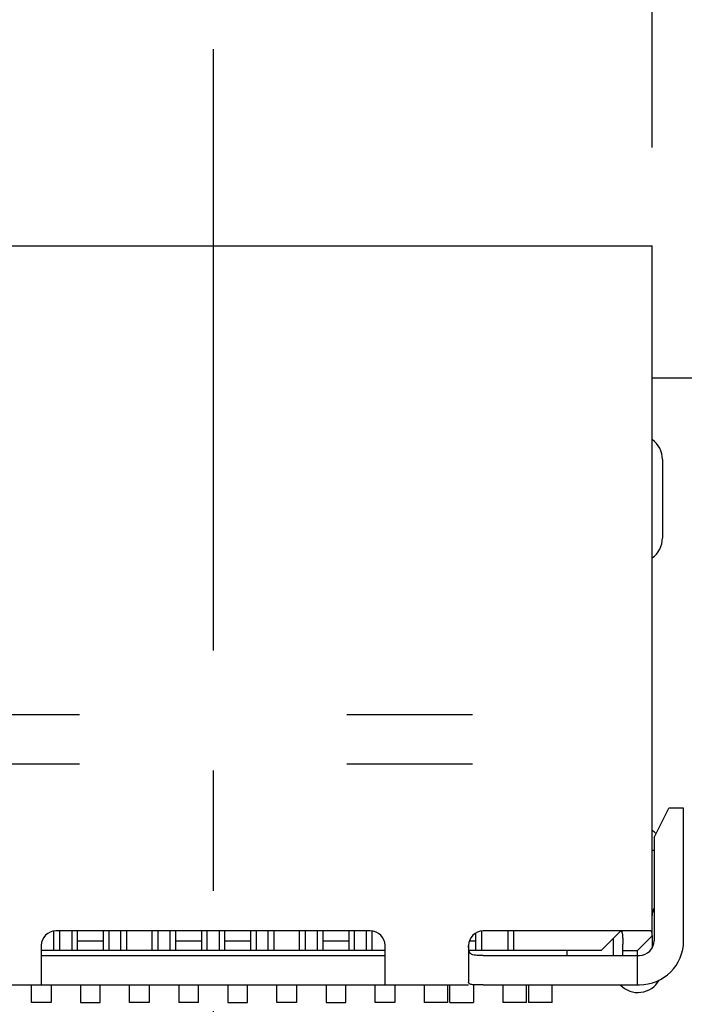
# Model space of a CAD drawing. Header units: millimetres. Extents: x 0 to 297, y 0 to 210.
# Tile 64 of 172: x 97.6 to 104.36, y 142.58 to 152.61. Entities that reach past the tile are written whole.
import ezdxf

# ---------------------------------------------------------------- set-up
doc = ezdxf.new("R2010")
doc.units = ezdxf.units.MM
doc.header["$LTSCALE"] = 16.335
doc.header["$PDMODE"] = 3
doc.header["$PDSIZE"] = 8
doc.linetypes.add('CENTER', pattern=[0.6, 0.375, -0.075, 0.075, -0.075])
doc.layers.get('0').update_dxf_attribs({"linetype": 'CONTINUOUS'})
doc.layers.get('Defpoints').update_dxf_attribs({"linetype": 'CONTINUOUS'})
doc.layers.add('OPEN_CASCADEDXF_CONTINUOUS_LINE', color=7, linetype='CONTINUOUS')
doc.styles.get("Standard").update_dxf_attribs({"font": '仿宋_GB2312.ttf'})
doc.dimstyles.get("Standard").update_dxf_attribs({"dimtxt": 2.5, "dimasz": 3.5, "dimexe": 1.5, "dimexo": 1, "dimtad": 1, "dimdsep": 46, "dimtxsty": 'Standard', "dimblk": '_FILLED', "dimblk1": '_FILLED', "dimblk2": '_FILLED', "dimcen": 0.09, "dimazin": 2, "dimtol": 1, "dimtp": 0.01, "dimtm": 0.01, "dimtfac": 1, "dimtofl": 0, "dimtmove": 0, "dimatfit": 3, "dimldrblk": '_FILLED', "dimfxl": 1, "dimtolj": 1, "dimarcsym": 0})

# ---------------------------------------------------------------- blocks, each defined once
blk = doc.blocks.new('_FILLED')
at = {"color": 0, "linetype": 'ByBlock'}
blk.add_solid([(0, 0), (-1, 0.171), (-1, -0.171)], dxfattribs=at)
blk = doc.blocks.new('*D3')
at = {"color": 0, "lineweight": -2, "transparency": 16777216}
for p, q in [((89.068, 148.954), (89.068, 162.897)), ((110.068, 148.954), (110.068, 162.897)), ((90.068, 161.397), (97.039, 161.397)), ((109.068, 161.397), (102.098, 161.397))]:
    blk.add_line(p, q, dxfattribs=at)
at = {"layer": 'Defpoints', "color": 0, "transparency": 16777216}
for p in [(110.068, 161.397), (89.068, 147.954), (110.068, 147.954)]:
    blk.add_point(p, dxfattribs=at)
at = {"color": 0, "lineweight": -2, "transparency": 16777216, "rotation": 180}
blk.add_blockref('_FILLED', (89.068, 161.397), dxfattribs=at)
at = {"color": 0, "lineweight": -2, "transparency": 16777216}
blk.add_blockref('_FILLED', (110.068, 161.397), dxfattribs=at)
at = {"color": 0, "transparency": 16777216, "insert": (99.568, 161.397), "char_height": 1, "attachment_point": 5}
blk.add_mtext('\\A1;21.00', dxfattribs=at)
blk = doc.blocks.new('*D5')
at = {"color": 0, "lineweight": -2, "transparency": 16777216}
for p, q in [((95.098, 151.304), (95.098, 156.311)), ((104.038, 151.304), (104.038, 156.311)), ((96.098, 154.811), (97.396, 154.811)), ((103.038, 154.811), (101.741, 154.811))]:
    blk.add_line(p, q, dxfattribs=at)
at = {"layer": 'Defpoints', "color": 0, "transparency": 16777216}
for p in [(104.038, 154.811), (95.098, 150.304), (104.038, 150.304)]:
    blk.add_point(p, dxfattribs=at)
at = {"color": 0, "lineweight": -2, "transparency": 16777216, "rotation": 180}
blk.add_blockref('_FILLED', (95.098, 154.811), dxfattribs=at)
at = {"color": 0, "lineweight": -2, "transparency": 16777216}
blk.add_blockref('_FILLED', (104.038, 154.811), dxfattribs=at)
at = {"color": 0, "transparency": 16777216, "insert": (99.568, 154.811), "char_height": 1, "attachment_point": 5}
blk.add_mtext('\\A1;8.94', dxfattribs=at)
blk = doc.blocks.new('*D6')
at = {"color": 0, "lineweight": -2, "transparency": 16777216}
for p, q in [((90.443, 148.524), (90.443, 159.754)), ((108.693, 148.524), (108.693, 159.754)), ((91.443, 158.254), (97.039, 158.254)), ((107.693, 158.254), (102.098, 158.254))]:
    blk.add_line(p, q, dxfattribs=at)
at = {"layer": 'Defpoints', "color": 0, "transparency": 16777216}
for p in [(108.693, 158.254), (90.443, 147.524), (108.693, 147.524)]:
    blk.add_point(p, dxfattribs=at)
at = {"color": 0, "lineweight": -2, "transparency": 16777216, "rotation": 180}
blk.add_blockref('_FILLED', (90.443, 158.254), dxfattribs=at)
at = {"color": 0, "lineweight": -2, "transparency": 16777216}
blk.add_blockref('_FILLED', (108.693, 158.254), dxfattribs=at)
at = {"color": 0, "transparency": 16777216, "insert": (99.568, 158.254), "char_height": 1, "attachment_point": 5}
blk.add_mtext('\\A1;18.25', dxfattribs=at)
blk = doc.blocks.new('*D25')
at = {"color": 0, "lineweight": -2, "transparency": 16777216}
for p, q in [((108.693, 146.524), (108.693, 136.311)), ((103.104, 135.774), (103.104, 139.311)), ((104.104, 137.811), (107.693, 137.811)), ((108.693, 137.811), (111.014, 137.811))]:
    blk.add_line(p, q, dxfattribs=at)
at = {"layer": 'Defpoints', "color": 0, "transparency": 16777216}
for p in [(108.693, 147.524), (108.693, 137.811), (103.104, 134.774)]:
    blk.add_point(p, dxfattribs=at)
at = {"color": 0, "lineweight": -2, "transparency": 16777216, "rotation": 180}
blk.add_blockref('_FILLED', (103.104, 137.811), dxfattribs=at)
at = {"color": 0, "lineweight": -2, "transparency": 16777216}
blk.add_blockref('_FILLED', (108.693, 137.811), dxfattribs=at)
at = {"color": 0, "transparency": 16777216, "insert": (113.139, 137.811), "char_height": 1, "attachment_point": 5}
blk.add_mtext('\\A1;5.59', dxfattribs=at)
blk = doc.blocks.new('*D33')
at = {"color": 0, "lineweight": -2, "transparency": 16777216}
for p, q in [((111.927, 148.109), (110.494, 147.849)), ((107.877, 147.376), (109.51, 147.671)), ((106.893, 147.198), (105.909, 147.02)), ((104.104, 134.774), (120.598, 134.774)), ((119.098, 133.774), (119.098, 115.192)), ((119.098, 94.36), (119.098, 112.942)), ((109.693, 93.36), (120.598, 93.36))]:
    blk.add_line(p, q, dxfattribs=at)
at = {"layer": 'Defpoints', "color": 0, "transparency": 16777216}
for p in [(109.51, 147.671), (107.877, 147.376), (103.104, 134.774), (108.693, 93.36), (119.098, 93.36)]:
    blk.add_point(p, dxfattribs=at)
at = {"color": 0, "lineweight": -2, "transparency": 16777216}
for p, rotation in [((109.51, 147.671), 190.2529276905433), ((107.877, 147.376), 10.25292769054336), ((119.098, 134.774), 90), ((119.098, 93.36), 270)]:
    blk.add_blockref('_FILLED', p, dxfattribs=dict(at, rotation=rotation))
at = {"color": 0, "transparency": 16777216, "char_height": 1, "attachment_point": 5}
for s, insert in [('\\A1;4*∅1.66', (115.267, 148.109)), ('\\A1;41.41', (119.098, 114.067))]:
    blk.add_mtext(s, dxfattribs=dict(at, insert=insert))

msp = doc.modelspace()

# ---------------------------------------------------------------- linework, layer by layer
at = {"color": 1, "linetype": 'CENTER'}
msp.add_line((99.568, 152.307), (99.568, 71.25), dxfattribs=at)
at = {"layer": 'OPEN_CASCADEDXF_CONTINUOUS_LINE', "color": 7, "linetype": 'Continuous'}
for p, q in [((95.098, 150.304), (104.038, 150.304)), ((104.038, 143.274), (104.038, 150.304)), ((109.068, 148.954), (104.038, 148.954)), ((104.143, 148.126), (104.143, 147.326)), ((98.209, 145.524), (96.928, 145.524)), ((102.209, 145.524), (100.928, 145.524)), ((96.928, 145.024), (98.209, 145.024)), ((100.928, 145.024), (102.209, 145.024)), ((104.058, 144.274), (104.208, 144.574)), ((104.358, 144.574), (104.208, 144.574)), ((104.358, 143.224), (104.358, 144.574)), ((104.058, 144.274), (104.058, 143.224)), ((104.058, 144.144), (104.038, 144.144)), ((97.948, 143.124), (97.948, 143.322)), ((101.168, 143.324), (97.968, 143.324)), ((98.008, 143.124), (98.008, 143.324)), ((98.128, 143.324), (98.128, 143.124)), ((98.188, 143.124), (98.188, 143.324)), ((98.448, 143.324), (98.448, 143.124)), ((98.508, 143.124), (98.508, 143.324)), ((98.628, 143.124), (98.628, 143.324)), ((98.688, 143.124), (98.688, 143.324)), ((98.948, 143.124), (98.948, 143.324)), ((99.008, 143.124), (99.008, 143.324)), ((99.128, 143.324), (99.128, 143.124)), ((99.188, 143.124), (99.188, 143.324)), ((99.448, 143.324), (99.448, 143.124)), ((99.508, 143.124), (99.508, 143.324)), ((99.628, 143.324), (99.628, 143.124)), ((99.688, 143.124), (99.688, 143.324)), ((99.948, 143.324), (99.948, 143.124)), ((100.008, 143.124), (100.008, 143.324)), ((100.128, 143.124), (100.128, 143.324)), ((100.188, 143.124), (100.188, 143.324)), ((100.448, 143.124), (100.448, 143.324)), ((100.508, 143.124), (100.508, 143.324)), ((100.628, 143.324), (100.628, 143.124)), ((100.688, 143.124), (100.688, 143.324)), ((100.948, 143.324), (100.948, 143.124)), ((101.008, 143.124), (101.008, 143.324)), ((101.128, 143.124), (101.128, 143.324)), ((101.188, 143.124), (101.188, 143.322)), ((102.243, 143.124), (102.243, 143.303)), ((102.303, 143.124), (102.303, 143.322)), ((104.023, 143.324), (102.318, 143.324)), ((102.571, 143.124), (102.571, 143.324)), ((102.631, 143.124), (102.631, 143.324)), ((103.518, 143.124), (103.718, 143.324)), ((103.643, 143.074), (103.643, 143.249)), ((103.888, 143.124), (104.037, 143.272)), ((104.038, 143.272), (104.038, 143.149)), ((97.818, 143.174), (97.818, 142.774)), ((98.188, 143.224), (98.448, 143.224)), ((99.188, 143.224), (99.448, 143.224)), ((99.688, 143.224), (99.948, 143.224)), ((100.688, 143.224), (100.948, 143.224)), ((101.318, 142.774), (101.318, 143.174)), ((102.168, 143.174), (102.168, 142.799)), ((102.177, 143.224), (102.243, 143.224)), ((103.738, 143.224), (103.738, 143.187)), ((103.738, 143.074), (103.738, 143.187)), ((101.318, 143.124), (97.818, 143.124)), ((97.818, 143.074), (101.318, 143.074)), ((103.518, 143.124), (102.173, 143.124)), ((102.318, 143.074), (103.908, 143.074)), ((103.168, 143.124), (103.168, 143.074)), ((103.738, 143.124), (103.888, 143.124)), ((103.888, 142.774), (103.888, 143.124)), ((96.968, 142.774), (102.168, 142.774)), ((97.718, 142.595), (97.718, 142.774)), ((97.918, 142.774), (97.918, 142.595)), ((98.218, 142.774), (98.218, 142.595)), ((98.418, 142.595), (98.418, 142.774)), ((98.718, 142.595), (98.718, 142.774)), ((98.918, 142.774), (98.918, 142.595)), ((99.218, 142.774), (99.218, 142.595)), ((99.418, 142.595), (99.418, 142.774)), ((99.718, 142.774), (99.718, 142.595)), ((99.918, 142.595), (99.918, 142.774)), ((100.218, 142.595), (100.218, 142.774)), ((100.418, 142.774), (100.418, 142.595)), ((100.718, 142.774), (100.718, 142.595)), ((100.918, 142.595), (100.918, 142.774)), ((101.218, 142.595), (101.218, 142.774)), ((101.418, 142.774), (101.418, 142.595)), ((101.718, 142.774), (101.718, 142.595)), ((101.958, 142.595), (101.958, 142.774)), ((101.978, 142.595), (101.978, 142.774)), ((102.218, 142.774), (102.218, 142.595)), ((102.318, 142.774), (103.908, 142.774)), ((102.518, 142.774), (102.518, 142.595)), ((102.758, 142.595), (102.758, 142.774)), ((102.778, 142.774), (102.778, 142.595)), ((103.018, 142.595), (103.018, 142.774)), ((97.918, 142.595), (97.718, 142.595)), ((98.218, 142.595), (98.418, 142.595)), ((98.918, 142.595), (98.718, 142.595)), ((99.418, 142.595), (99.218, 142.595)), ((99.718, 142.595), (99.918, 142.595)), ((100.418, 142.595), (100.218, 142.595)), ((100.718, 142.595), (100.918, 142.595)), ((101.418, 142.595), (101.218, 142.595)), ((101.958, 142.595), (101.718, 142.595)), ((101.978, 142.595), (102.218, 142.595)), ((102.758, 142.595), (102.518, 142.595)), ((103.018, 142.595), (102.778, 142.595))]:
    msp.add_line(p, q, dxfattribs=at)
for centre, radius, start, end in [((103.893, 148.126), 0.25, 0, 54.3868), ((103.893, 147.326), 0.25, 305.5885, 0), ((103.893, 144.146), 0.25, 42.1512, 54.3876), ((104.188, 143.481), 0.15, 150.0828, 180), ((97.968, 143.174), 0.15, 90, 180), ((101.168, 143.174), 0.15, 0, 90), ((102.318, 143.174), 0.15, 90, 180), ((103.908, 143.224), 0.45, 270, 0), ((103.908, 143.224), 0.15, 270, 0), ((103.893, 142.946), 0.25, 223.8055, 329.9442)]:
    msp.add_arc(centre, radius, start, end, dxfattribs=at)
for points, knots in [([(103.718, 143.324), (103.72, 143.324), (103.724, 143.322), (103.728, 143.316), (103.731, 143.307), (103.734, 143.296), (103.735, 143.281), (103.737, 143.264), (103.738, 143.245), (103.738, 143.231), (103.738, 143.224)], [0, 0, 0, 0, 0.049897, 0.113035, 0.199097, 0.310747, 0.447984, 0.609941, 0.794997, 1, 1, 1, 1]), ([(104.023, 143.324), (104.024, 143.324), (104.026, 143.323), (104.028, 143.32), (104.03, 143.316), (104.032, 143.31), (104.034, 143.302), (104.036, 143.29), (104.036, 143.279), (104.037, 143.272)], [0, 0, 0, 0, 0.051426, 0.114598, 0.19883, 0.307808, 0.442733, 0.603755, 1, 1, 1, 1]), ([(102.318, 143.074), (102.307, 143.074), (102.286, 143.074), (102.255, 143.074), (102.226, 143.076), (102.206, 143.082), (102.192, 143.09), (102.182, 143.1), (102.173, 143.119), (102.17, 143.145), (102.169, 143.164), (102.169, 143.174)], [0, 0, 0, 0, 0.152617, 0.297719, 0.428022, 0.539446, 0.589493, 0.638204, 0.741144, 0.861861, 1, 1, 1, 1]), ([(102.318, 142.774), (102.309, 142.774), (102.289, 142.774), (102.261, 142.774), (102.235, 142.774), (102.213, 142.775), (102.194, 142.778), (102.18, 142.782), (102.172, 142.788), (102.169, 142.795), (102.168, 142.798), (102.168, 142.799)], [0, 0, 0, 0, 0.184442, 0.361998, 0.525077, 0.66763, 0.784808, 0.874526, 0.941103, 0.970317, 1, 1, 1, 1])]:
    msp.add_open_spline(points, degree=3, knots=knots, dxfattribs=at)

# ---------------------------------------------------------------- dimensions: what is measured, and where the dimension line sits
at = {"color": 3}
for base, p1, p2, picture, middle in [((110.068, 161.397), (89.068, 147.954), (110.068, 147.954), '*D3', (99.568, 161.397)), ((108.693, 137.811), (103.104, 134.774), (108.693, 147.524), '*D25', (113.139, 137.811))]:
    dim = msp.add_linear_dim(base=base, p1=p1, p2=p2, dimstyle='Standard', override={"dimtxt": 1, "dimasz": 1, "dimtad": 0, "dimtih": 1, "dimtoh": 1, "dimzin": 0, "dimcen": 2.673, "dimadec": 0, "dimazin": 0, "dimtol": 0, "dimtzin": 0}, dxfattribs=at)
    dim.commit()
    dim.dimension.update_dxf_attribs({"geometry": picture, "text_midpoint": middle, "dimtype": 160})
for base, p1, p2, picture, middle in [((108.693, 158.254), (90.443, 147.524), (108.693, 147.524), '*D6', (99.568, 158.254)), ((104.038, 154.811), (95.098, 150.304), (104.038, 150.304), '*D5', (99.568, 154.811))]:
    dim = msp.add_linear_dim(base=base, p1=p1, p2=p2, dimstyle='Standard', override={"dimtxt": 1, "dimasz": 1, "dimtad": 0, "dimtih": 1, "dimtoh": 1, "dimzin": 0, "dimcen": 2.673, "dimadec": 0, "dimazin": 0, "dimtol": 0, "dimtzin": 0}, dxfattribs=at)
    dim.commit()
    dim.dimension.update_dxf_attribs({"geometry": picture, "text_midpoint": middle})
dim = msp.add_linear_dim(base=(119.098, 93.36), p1=(103.104, 134.774), p2=(108.693, 93.36), angle=90, dimstyle='Standard', override={"dimtxt": 1, "dimasz": 1, "dimtad": 0, "dimtih": 1, "dimtoh": 1, "dimzin": 0, "dimcen": 2.673, "dimadec": 0, "dimazin": 0, "dimtol": 0, "dimtzin": 0}, dxfattribs=at)
dim.commit()
dim.dimension.update_dxf_attribs({"geometry": '*D33', "text_midpoint": (119.098, 114.067), "dimtype": 160})
dim = msp.add_diameter_dim_2p(p1=(107.877, 147.376), p2=(109.51, 147.671), text='4*<>', dimstyle='Standard', override={"dimtxt": 1, "dimasz": 1, "dimtad": 0, "dimtih": 1, "dimtoh": 1, "dimzin": 0, "dimcen": 2.673, "dimadec": 0, "dimazin": 0, "dimtol": 0, "dimtofl": 1, "dimtzin": 0}, dxfattribs=at)
dim.commit()
dim.dimension.update_dxf_attribs({"geometry": '*D33', "text_midpoint": (111.927, 148.109), "dimtype": 163})

doc.saveas('drawing.dxf')
